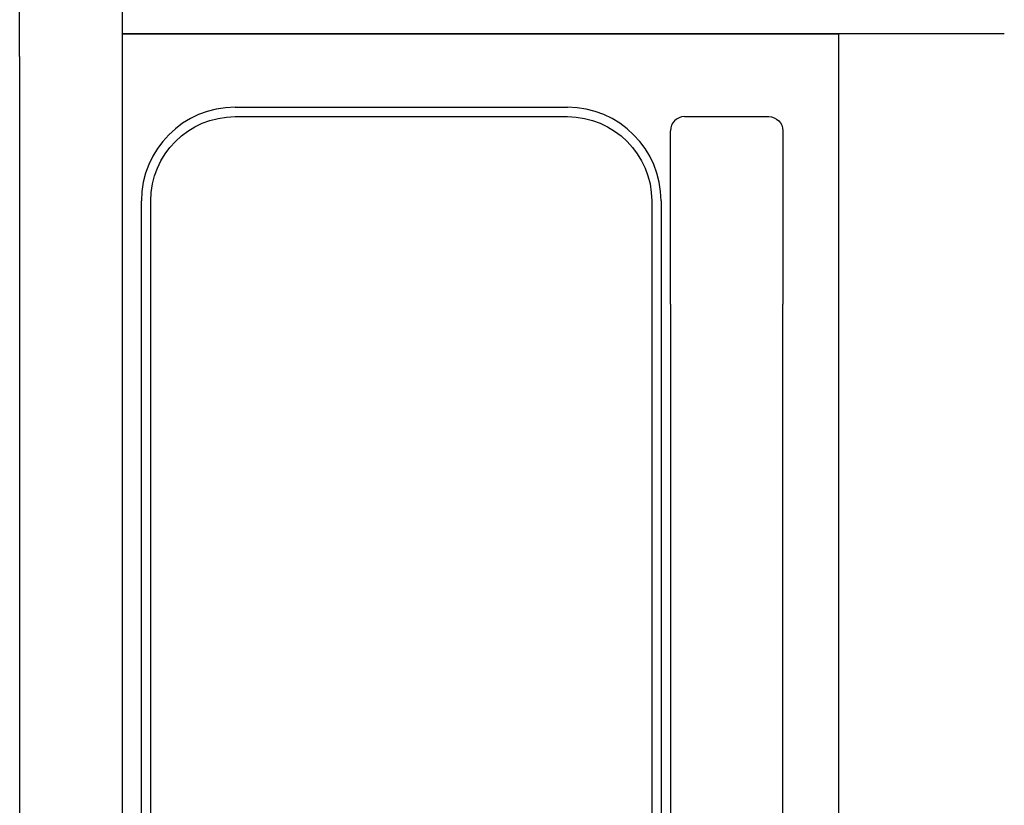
# Model space of a CAD drawing. Extents: x 1917 to 3682, y 1570 to 2675.
# Tile 130 of 166: x 3314 to 3419, y 2520 to 2604. Entities that reach past the tile are written whole.
import ezdxf

# ---------------------------------------------------------------- set-up
doc = ezdxf.new("R2010")
doc.units = 0
doc.header["$MEASUREMENT"] = 0
doc.layers.add('KF_SEQUENZA_5_NW_REAR', color=7, linetype='CONTINUOUS')

# ---------------------------------------------------------------- blocks, each defined once
blk = doc.blocks.new('KF_SEQUENZA_5_NW_REAR')
at = {"layer": 'KF_SEQUENZA_5_NW_REAR'}
for p, q in [((-173, -50.174462), (-173, -32.775161)), ((-184, -52.584557), (-184, -39.051335)), ((-78.85, -50.174462), (-173, -50.174462)), ((-173, -50.174462), (-96.5, -50.174462)), ((-173, -257.824922), (-173, -50.174462)), ((-96.5, -257.824922), (-96.5, -50.174462)), ((-184, -52.584557), (-184, -255.414827)), ((-173, -255.414827), (-173, -52.584557)), ((-161, -57.999692), (-125.5, -57.999692)), ((-161, -58.999692), (-125.5, -58.999692)), ((-113, -58.999692), (-104, -58.999692)), ((-114.5, -78.999692), (-114.5, -60.499692)), ((-102.5, -60.499692), (-102.5, -78.999692)), ((-171, -239.999692), (-171, -67.999692)), ((-170, -239.999692), (-170, -67.999692)), ((-116.5, -67.999692), (-116.5, -239.999692)), ((-115.5, -67.999692), (-115.5, -239.999692)), ((-114.5, -78.999692), (-114.5, -228.999692)), ((-102.5, -228.999692), (-102.5, -78.999692))]:
    blk.add_line(p, q, dxfattribs=at)
for centre, radius, start, end in [((-161, -67.999692), 10, 90, 180), ((-125.5, -67.999692), 10, 0, 90), ((-113, -60.499692), 1.5, 90, 180)]:
    blk.add_arc(centre, radius, start, end, dxfattribs=at)
at = {"layer": 'KF_SEQUENZA_5_NW_REAR', "extrusion": (0, 0, -1)}
for centre, radius, start, end in [((161, -67.999692), 9, 0, 90), ((125.5, -67.999692), 9, 90, 180), ((104, -60.499692), 1.5, 90, 180)]:
    blk.add_arc(centre, radius, start, end, dxfattribs=at)

msp = doc.modelspace()

# ---------------------------------------------------------------- block references
at = {"layer": 'KF_SEQUENZA_5_NW_REAR'}
msp.add_blockref('KF_SEQUENZA_5_NW_REAR', (3498.09, 2652.44), dxfattribs=at)

doc.saveas('drawing.dxf')
